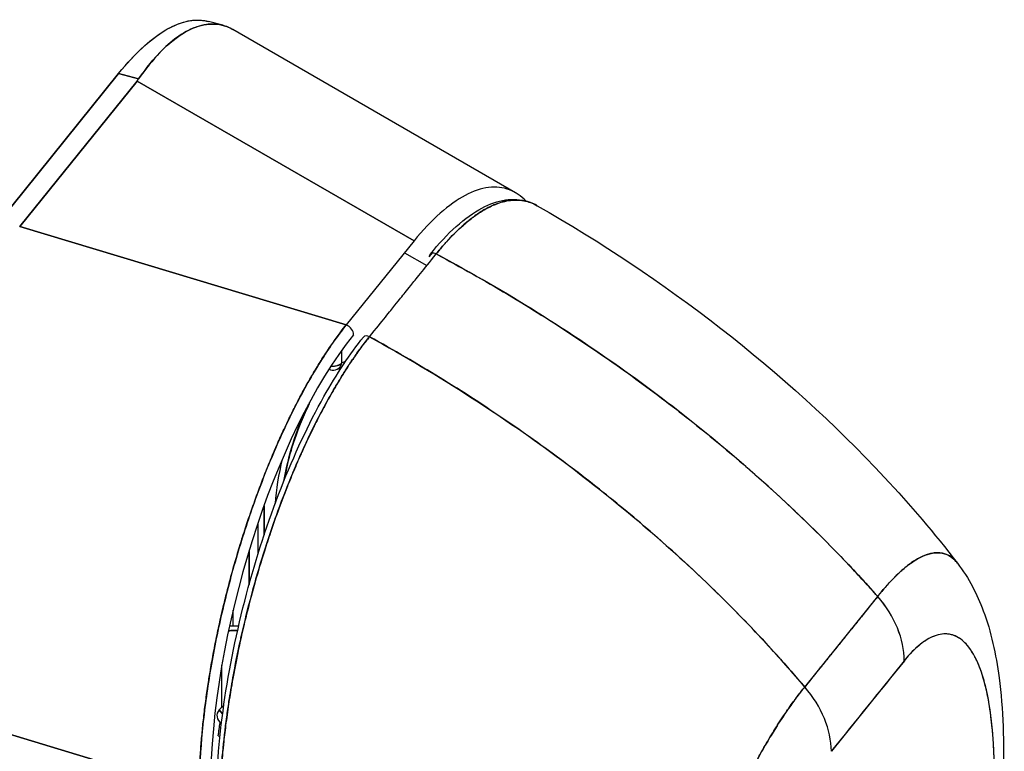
# Model space of a CAD drawing. Extents: x 807 to 1172, y 30 to 260.
# Tile 205 of 214: x 1134.19 to 1135.86, y 191.27 to 192.51. Entities that reach past the tile are written whole.
import ezdxf

# ---------------------------------------------------------------- set-up
doc = ezdxf.new("R2010")
doc.units = 0
doc.header["$LTSCALE"] = 4
doc.header["$MEASUREMENT"] = 0
doc.layers.get('0').update_dxf_attribs({"linetype": 'CONTINUOUS'})

msp = doc.modelspace()

# ---------------------------------------------------------------- linework, layer by layer
for p, q in [((1134.5377, 192.5037), (1134.5133, 192.5102)), ((1135.0343, 192.2196), (1134.5544, 192.4967)), ((1134.3607, 192.4219), (1134.1559, 192.1683)), ((1134.1559, 192.1683), (1134.3607, 192.4219)), ((1134.3607, 192.4219), (1134.3948, 192.4127)), ((1134.3948, 192.4127), (1134.3607, 192.4219)), ((1134.3922, 192.4092), (1134.193, 192.1626)), ((1134.193, 192.1626), (1134.3922, 192.4092)), ((1134.8619, 192.138), (1134.3922, 192.4092)), ((1134.3922, 192.4092), (1134.8619, 192.138)), ((1134.193, 192.1626), (1134.7469, 191.9956)), ((1134.7469, 191.9956), (1134.193, 192.1626)), ((1134.8619, 192.138), (1134.7469, 191.9956)), ((1134.8459, 192.1181), (1134.8838, 192.0963)), ((1134.5399, 192.058), (1134.5399, 192.058)), ((1134.555, 192.0534), (1134.555, 192.0534)), ((1134.5821, 192.0453), (1134.5821, 192.0453)), ((1134.5821, 192.0453), (1134.5821, 192.0453)), ((1134.5972, 192.0407), (1134.5972, 192.0407)), ((1134.6075, 192.0376), (1134.6075, 192.0376)), ((1134.6075, 192.0376), (1134.6075, 192.0376)), ((1134.6417, 192.0273), (1134.6417, 192.0273)), ((1134.7172, 192.0045), (1134.7172, 192.0045)), ((1134.7394, 191.9979), (1134.7394, 191.9979)), ((1134.7394, 191.9859), (1134.7394, 191.9859)), ((1134.7172, 191.955), (1134.7172, 191.955)), ((1134.7394, 191.9312), (1134.7394, 191.9525)), ((1134.6417, 191.8191), (1134.6417, 191.8192)), ((1134.6075, 191.6387), (1134.6075, 191.689)), ((1134.6075, 191.689), (1134.6075, 191.6387)), ((1134.5821, 191.6696), (1134.5821, 191.6696)), ((1134.5821, 191.6696), (1134.5821, 191.6696)), ((1134.5972, 191.6596), (1134.5972, 191.6068)), ((1134.5821, 191.6125), (1134.5821, 191.5551)), ((1134.5821, 191.5551), (1134.5821, 191.6125)), ((1134.555, 191.5817), (1134.555, 191.5817)), ((1135.5247, 191.3814), (1135.6485, 191.535)), ((1134.5399, 191.5238), (1134.5399, 191.5238)), ((1134.5821, 191.5218), (1134.5821, 191.5217)), ((1134.5821, 191.5217), (1134.5821, 191.5218)), ((1134.555, 191.4853), (1134.555, 191.5116)), ((1134.5361, 191.3473), (1134.5361, 191.4186)), ((1135.6937, 191.426), (1135.5699, 191.2724)), ((1133.9434, 191.3714), (1134.4973, 191.2044)), ((1134.4973, 191.2044), (1133.9434, 191.3714)), ((1134.5373, 191.336), (1134.5315, 191.3429)), ((1134.5315, 191.3429), (1134.5373, 191.336)), ((1134.5439, 191.3283), (1134.5439, 191.3283)), ((1134.5439, 191.3283), (1134.5439, 191.3283)), ((1134.5421, 191.3143), (1134.5421, 191.3143)), ((1134.5298, 191.2987), (1134.5328, 191.2979))]:
    msp.add_line(p, q)
for centre, start, end in [((1134.7243, 191.9353), 255.0223, 295.825), ((1134.668, 191.8656), 333.334, 353.7217)]:
    msp.add_arc(centre, 0.0167, start, end)
for centre, major_axis, ratio, start_param, end_param in [((1134.2932, 192.4358), (0.1091, 0), 0.57735, 5.847034, 5.908116), ((1134.2932, 192.4358), (0.1091, 0), 0.577353, 5.847051, 5.908123), ((1134.897, 192.1088), (-0.00778, 0.00627), 0.739246, 4.954934, 6.821159), ((1134.7443, 191.9829), (0.013, -0.0105), 0.739997, 0.538707, 1.93497), ((1134.7669, 191.5048), (0.1499, 0.5637), 0.355301, 0.672855, 2.213483), ((1134.7839, 191.9685), (-0.00778, 0.00627), 0.739277, 4.954965, 6.283185), ((1134.7243, 191.9353), (-0.0167, 0), 0.57735, 1.38468, 2.70526), ((1134.7243, 191.9353), (0.0073, -0.015), 0.899283, 0, 0.90912), ((1134.7243, 191.9353), (0.0073, -0.015), 0.899283, 0, 0.90912), ((1134.7112, 191.757), (0.0476, 0.1769), 0.345066, 0.198986, 0.290386), ((1134.7112, 191.757), (0.0476, 0.1769), 0.345066, 1.076623, 1.82663), ((1134.668, 191.8656), (0.0149, -0.0075), 0.479392, 0, 0.369496), ((1134.6961, 191.7611), (-0.0433, -0.1608), 0.345066, 4.762418, 5.244108), ((1134.6961, 191.7611), (-0.0433, -0.1608), 0.345066, 5.441253, 5.441267), ((1135.5427, 191.4667), (0.1297, -0.1045), 0.739261, 0.537731, 1.331458), ((1135.5427, 191.4666), (-0.1297, 0.1045), 0.739177, 3.679499, 4.473149), ((1134.5511, 191.4683), (-0.0044, 0.0161), 0.919964, 5.788834, 6.135446), ((1135.5673, 191.4415), (-0.0043, -0.0161), 0.345046, 5.931984, 5.93584), ((1135.7319, 39.5285), (-48.3781, -179.6954), 0.345066, 3.804633, 3.806208), ((1135.4189, 191.313), (0.1297, -0.1045), 0.739346, 0.538071, 1.331721), ((1135.4189, 191.3131), (-0.1297, 0.1045), 0.739261, 3.679323, 4.473051), ((1134.5692, 191.3327), (-0.0416, 0), 0.578294, 5.260869, 5.260907), ((1134.5692, 191.3327), (-0.0416, 0), 0.578292, 5.846472, 6.895313), ((1134.5692, 191.3327), (-0.0416, 0), 0.578292, 5.519686, 5.846472), ((1134.3608, 191.2037), (-0.1102, -0.4093), 0.345066, 2.01972, 2.027118), ((1134.3608, 191.2037), (-0.1102, -0.4093), 0.345066, 1.89663, 1.952551), ((1134.5692, 191.3327), (0.0416, 0), 0.578292, 4.003687, 4.004132)]:
    msp.add_ellipse(centre, major_axis=major_axis, ratio=ratio, start_param=start_param, end_param=end_param)
for points, knots in [([(1134.3607, 192.4219), (1134.3754, 192.44), (1134.3898, 192.4555), (1134.404, 192.4683), (1134.4183, 192.4811), (1134.4324, 192.4913), (1134.4459, 192.4987), (1134.4595, 192.506), (1134.4725, 192.5104), (1134.4849, 192.512), (1134.4948, 192.5132), (1134.5043, 192.5126), (1134.5133, 192.5102)], [0, 0, 0, 0, 0.1111111, 0.1111111, 0.1111111, 0.2222222, 0.2222222, 0.2222222, 0.3333333, 0.3333333, 0.3333333, 0.4223028, 0.4223028, 0.4223028, 0.4223028]), ([(1134.3607, 192.4219), (1134.3741, 192.4384), (1134.3874, 192.4529), (1134.4006, 192.4652), (1134.4125, 192.4762), (1134.4243, 192.4855), (1134.4358, 192.4927), (1134.4467, 192.4996), (1134.4573, 192.5047), (1134.4676, 192.508), (1134.4778, 192.5114), (1134.4877, 192.5129), (1134.4971, 192.5126), (1134.5027, 192.5124), (1134.5081, 192.5116), (1134.5133, 192.5102)], [0, 0, 0, 0, 0.1031793, 0.1031793, 0.1031793, 0.1964104, 0.1964104, 0.1964104, 0.2842721, 0.2842721, 0.2842721, 0.3717176, 0.3717176, 0.3717176, 0.4230128, 0.4230128, 0.4230128, 0.4230128]), ([(1134.3948, 192.4127), (1134.4076, 192.4314), (1134.4207, 192.4473), (1134.4337, 192.4605), (1134.4468, 192.4737), (1134.4599, 192.4841), (1134.4727, 192.4915), (1134.4855, 192.499), (1134.498, 192.5036), (1134.51, 192.5052), (1134.522, 192.5069), (1134.5334, 192.5057), (1134.5442, 192.5015), (1134.5477, 192.5002), (1134.5511, 192.4986), (1134.5544, 192.4967)], [0, 0, 0, 0, 0.1111111, 0.1111111, 0.1111111, 0.2222222, 0.2222222, 0.2222222, 0.3333333, 0.3333333, 0.3333333, 0.4444444, 0.4444444, 0.4444444, 0.4800832, 0.4800832, 0.4800832, 0.4800832]), ([(1134.5544, 192.4967), (1134.5526, 192.4977), (1134.5509, 192.4986), (1134.5491, 192.4995), (1134.5475, 192.5002), (1134.5459, 192.5009), (1134.5443, 192.5015), (1134.5371, 192.5043), (1134.5296, 192.5058), (1134.5218, 192.5059), (1134.518, 192.506), (1134.514, 192.5058), (1134.51, 192.5052), (1134.5045, 192.5045), (1134.4989, 192.5031), (1134.4933, 192.5011), (1134.4865, 192.4988), (1134.4797, 192.4956), (1134.4727, 192.4915), (1134.4695, 192.4897), (1134.4663, 192.4876), (1134.4631, 192.4854), (1134.4534, 192.4787), (1134.4435, 192.4704), (1134.4337, 192.4605), (1134.4326, 192.4594), (1134.4315, 192.4583), (1134.4304, 192.4571), (1134.4185, 192.4446), (1134.4065, 192.4297), (1134.3948, 192.4127)], [0.5200089, 0.5200089, 0.5200089, 0.5200089, 0.5389433, 0.5389433, 0.5389433, 0.5555556, 0.5555556, 0.5555556, 0.629644, 0.629644, 0.629644, 0.6666667, 0.6666667, 0.6666667, 0.7175691, 0.7175691, 0.7175691, 0.7777778, 0.7777778, 0.7777778, 0.8054377, 0.8054377, 0.8054377, 0.8888889, 0.8888889, 0.8888889, 0.8980912, 0.8980912, 0.8980912, 1, 1, 1, 1]), ([(1135.0522, 192.2057), (1135.0435, 192.2144), (1135.0341, 192.2207), (1135.0239, 192.2246), (1135.0128, 192.2288), (1135.001, 192.2302), (1134.9884, 192.2286), (1134.9759, 192.2271), (1134.9626, 192.2226), (1134.9489, 192.2153), (1134.9352, 192.208), (1134.9209, 192.1979), (1134.9063, 192.1849), (1134.8918, 192.172), (1134.8768, 192.1563), (1134.8619, 192.138)], [0.4530429, 0.4530429, 0.4530429, 0.4530429, 0.5555556, 0.5555556, 0.5555556, 0.6666667, 0.6666667, 0.6666667, 0.7777778, 0.7777778, 0.7777778, 0.8888889, 0.8888889, 0.8888889, 1, 1, 1, 1]), ([(1134.8892, 192.1151), (1134.9186, 192.1516), (1134.9485, 192.1786), (1135.0039, 192.208), (1135.0307, 192.2123), (1135.0602, 192.2033), (1135.0657, 192.2009), (1135.071, 192.1978)], [0, 0, 0, 0, 0.619574, 0.619574, 1.195427, 1.195427, 1.334966, 1.334966, 1.334966, 1.334966]), ([(1134.8996, 192.1159), (1134.9041, 192.1215), (1134.9091, 192.1275), (1134.9145, 192.1335), (1134.9166, 192.1359), (1134.9187, 192.1382), (1134.9208, 192.1406), (1134.9248, 192.1449), (1134.9289, 192.1491), (1134.9331, 192.1531), (1134.9368, 192.1568), (1134.9406, 192.1604), (1134.9446, 192.1639), (1134.9479, 192.1669), (1134.9513, 192.1697), (1134.9548, 192.1725), (1134.9599, 192.1767), (1134.9652, 192.1806), (1134.9706, 192.1843), (1134.9733, 192.186), (1134.976, 192.1878), (1134.9787, 192.1894), (1134.9852, 192.1933), (1134.9919, 192.1967), (1134.9987, 192.1995), (1135.0005, 192.2002), (1135.0022, 192.2009), (1135.004, 192.2015), (1135.012, 192.2044), (1135.0202, 192.2064), (1135.0286, 192.2071), (1135.0289, 192.2071), (1135.0292, 192.2071), (1135.0296, 192.2071), (1135.0378, 192.2077), (1135.0461, 192.2071), (1135.0544, 192.2048), (1135.0561, 192.2043), (1135.0578, 192.2038), (1135.0595, 192.2032), (1135.0633, 192.2018), (1135.0672, 192.2), (1135.071, 192.1978)], [0, 0, 0, 0, 0.065233, 0.065233, 0.065233, 0.0909091, 0.0909091, 0.0909091, 0.1386065, 0.1386065, 0.1386065, 0.1818182, 0.1818182, 0.1818182, 0.2182951, 0.2182951, 0.2182951, 0.2727273, 0.2727273, 0.2727273, 0.2994875, 0.2994875, 0.2994875, 0.3636364, 0.3636364, 0.3636364, 0.3799129, 0.3799129, 0.3799129, 0.4545455, 0.4545455, 0.4545455, 0.4574295, 0.4574295, 0.4574295, 0.5307535, 0.5307535, 0.5307535, 0.5454545, 0.5454545, 0.5454545, 0.5791932, 0.5791932, 0.5791932, 0.5791932]), ([(1135.071, 192.1978), (1135.0703, 192.1982), (1135.0696, 192.1986), (1135.0689, 192.199), (1135.0642, 192.2015), (1135.0593, 192.2034), (1135.0542, 192.2048), (1135.0497, 192.2061), (1135.045, 192.2068), (1135.0403, 192.2072), (1135.0399, 192.2072), (1135.0395, 192.2072), (1135.0391, 192.2072), (1135.0352, 192.2074), (1135.0312, 192.2073), (1135.0271, 192.2069), (1135.023, 192.2065), (1135.0189, 192.2058), (1135.0148, 192.2048), (1135.011, 192.2039), (1135.0072, 192.2027), (1135.0033, 192.2013), (1135.0008, 192.2004), (1134.9982, 192.1994), (1134.9957, 192.1982), (1134.9947, 192.1978), (1134.9937, 192.1974), (1134.9927, 192.1969), (1134.9895, 192.1954), (1134.9862, 192.1937), (1134.9829, 192.1918), (1134.9799, 192.1901), (1134.9768, 192.1883), (1134.9738, 192.1863), (1134.9709, 192.1845), (1134.9681, 192.1826), (1134.9653, 192.1805), (1134.9626, 192.1786), (1134.96, 192.1767), (1134.9573, 192.1746), (1134.9549, 192.1726), (1134.9524, 192.1706), (1134.9499, 192.1686), (1134.9495, 192.1682), (1134.949, 192.1678), (1134.9486, 192.1674), (1134.9468, 192.1658), (1134.945, 192.1643), (1134.9432, 192.1626), (1134.9411, 192.1608), (1134.9391, 192.1589), (1134.9371, 192.157), (1134.9353, 192.1553), (1134.9335, 192.1536), (1134.9317, 192.1518), (1134.9301, 192.1502), (1134.9286, 192.1486), (1134.927, 192.147), (1134.9256, 192.1456), (1134.9242, 192.1441), (1134.9228, 192.1426), (1134.9215, 192.1413), (1134.9203, 192.14), (1134.919, 192.1386), (1134.9179, 192.1374), (1134.9168, 192.1361), (1134.9156, 192.1348), (1134.9146, 192.1336), (1134.9135, 192.1324), (1134.9124, 192.1312), (1134.9114, 192.1301), (1134.9104, 192.1289), (1134.9094, 192.1277), (1134.9085, 192.1266), (1134.9075, 192.1255), (1134.9066, 192.1244), (1134.9057, 192.1234), (1134.9048, 192.1223), (1134.904, 192.1213), (1134.9032, 192.1203), (1134.9024, 192.1194), (1134.9016, 192.1184), (1134.901, 192.1176), (1134.9003, 192.1168), (1134.8996, 192.1159)], [0.5215819, 0.5215819, 0.5215819, 0.5215819, 0.5290142, 0.5290142, 0.5290142, 0.5777149, 0.5777149, 0.5777149, 0.6214143, 0.6214143, 0.6214143, 0.625, 0.625, 0.625, 0.6609304, 0.6609304, 0.6609304, 0.6965786, 0.6965786, 0.6965786, 0.7287714, 0.7287714, 0.7287714, 0.75, 0.75, 0.75, 0.7579765, 0.7579765, 0.7579765, 0.7846258, 0.7846258, 0.7846258, 0.8090398, 0.8090398, 0.8090398, 0.83151, 0.83151, 0.83151, 0.8523075, 0.8523075, 0.8523075, 0.8714335, 0.8714335, 0.8714335, 0.875, 0.875, 0.875, 0.8889624, 0.8889624, 0.8889624, 0.9046411, 0.9046411, 0.9046411, 0.9183683, 0.9183683, 0.9183683, 0.930426, 0.930426, 0.930426, 0.9410917, 0.9410917, 0.9410917, 0.9506376, 0.9506376, 0.9506376, 0.9593353, 0.9593353, 0.9593353, 0.9674542, 0.9674542, 0.9674542, 0.9751358, 0.9751358, 0.9751358, 0.9823226, 0.9823226, 0.9823226, 0.9889322, 0.9889322, 0.9889322, 0.9948772, 0.9948772, 0.9948772, 1, 1, 1, 1]), ([(1135.071, 192.1978), (1135.2857, 192.0753), (1135.4901, 191.919), (1135.7036, 191.6903), (1135.7451, 191.6417), (1135.7839, 191.5914)], [0, 0, 0, 0, 2.246573, 2.246573, 2.822719, 2.822719, 2.822719, 2.822719]), ([(1134.7865, 191.9756), (1134.7977, 191.9895), (1134.8064, 192.0003), (1134.8133, 192.0088), (1134.8202, 192.0174), (1134.8253, 192.0238), (1134.8294, 192.0288), (1134.8335, 192.0339), (1134.8365, 192.0377), (1134.8392, 192.041), (1134.8419, 192.0444), (1134.8442, 192.0473), (1134.8469, 192.0506), (1134.8496, 192.0539), (1134.8526, 192.0577), (1134.8567, 192.0627), (1134.8608, 192.0678), (1134.8659, 192.0742), (1134.8729, 192.0827), (1134.8798, 192.0913), (1134.8884, 192.102), (1134.8996, 192.1159)], [0, 0, 0, 0, 0.142857, 0.142857, 0.142857, 0.285714, 0.285714, 0.285714, 0.428571, 0.428571, 0.428571, 0.571429, 0.571429, 0.571429, 0.714286, 0.714286, 0.714286, 0.857143, 0.857143, 0.857143, 1, 1, 1, 1]), ([(1134.8879, 192.1113), (1134.8886, 192.1121), (1134.8892, 192.1129), (1134.8899, 192.1137), (1134.8907, 192.1147), (1134.8914, 192.1156), (1134.8922, 192.1165), (1134.8924, 192.1168), (1134.8926, 192.117), (1134.8928, 192.1172)], [0, 0, 0, 0, 0.00507556, 0.00507556, 0.00507556, 0.01096611, 0.01096611, 0.01096611, 0.01236009, 0.01236009, 0.01236009, 0.01236009]), ([(1134.8996, 192.1159), (1134.9412, 192.0937), (1134.9814, 192.0708), (1135.0204, 192.0476), (1135.0593, 192.0243), (1135.097, 192.0006), (1135.1333, 191.9766), (1135.1696, 191.9526), (1135.2046, 191.9283), (1135.2383, 191.9038), (1135.272, 191.8793), (1135.3043, 191.8546), (1135.3354, 191.8298), (1135.3665, 191.8051), (1135.3963, 191.7802), (1135.4249, 191.7554), (1135.4534, 191.7306), (1135.4807, 191.7058), (1135.5067, 191.6811), (1135.5328, 191.6564), (1135.5576, 191.6318), (1135.5813, 191.6074), (1135.6049, 191.583), (1135.6272, 191.5589), (1135.6485, 191.535)], [0, 0, 0, 0, 0.125051, 0.125051, 0.125051, 0.250106, 0.250106, 0.250106, 0.375161, 0.375161, 0.375161, 0.500216, 0.500216, 0.500216, 0.625271, 0.625271, 0.625271, 0.750326, 0.750326, 0.750326, 0.87538, 0.87538, 0.87538, 1, 1, 1, 1]), ([(1135.6485, 191.535), (1135.633, 191.5525), (1135.6168, 191.5701), (1135.6001, 191.5878), (1135.5666, 191.6231), (1135.5307, 191.6589), (1135.4921, 191.6948), (1135.4536, 191.7308), (1135.4124, 191.7669), (1135.3686, 191.803), (1135.3247, 191.839), (1135.2782, 191.875), (1135.2289, 191.9106), (1135.1796, 191.9461), (1135.1275, 191.9813), (1135.0726, 192.0156), (1135.0177, 192.05), (1134.96, 192.0836), (1134.8996, 192.1159)], [0, 0, 0, 0, 0.09109, 0.09109, 0.09109, 0.272872, 0.272872, 0.272872, 0.454654, 0.454654, 0.454654, 0.636436, 0.636436, 0.636436, 0.818218, 0.818218, 0.818218, 1, 1, 1, 1]), ([(1134.4973, 191.2044), (1134.4974, 191.211), (1134.4975, 191.2177), (1134.4977, 191.2244), (1134.4979, 191.233), (1134.4982, 191.2418), (1134.4986, 191.2507), (1134.4991, 191.2595), (1134.4996, 191.2685), (1134.5003, 191.2776), (1134.5009, 191.2866), (1134.5017, 191.2958), (1134.5026, 191.305), (1134.5034, 191.3142), (1134.5044, 191.3235), (1134.5055, 191.3329), (1134.5066, 191.3423), (1134.5078, 191.3517), (1134.5091, 191.3613), (1134.5103, 191.3708), (1134.5117, 191.3803), (1134.5132, 191.3899), (1134.5144, 191.3973), (1134.5156, 191.4048), (1134.5169, 191.4123), (1134.5172, 191.4145), (1134.5176, 191.4167), (1134.518, 191.4189), (1134.5197, 191.4285), (1134.5215, 191.4382), (1134.5234, 191.448), (1134.5253, 191.4577), (1134.5272, 191.4675), (1134.5293, 191.4772), (1134.5314, 191.487), (1134.5336, 191.4968), (1134.5358, 191.5065), (1134.5381, 191.5163), (1134.5404, 191.5261), (1134.5429, 191.5358), (1134.5453, 191.5456), (1134.5478, 191.5553), (1134.5504, 191.565), (1134.553, 191.5747), (1134.5557, 191.5844), (1134.5585, 191.5941), (1134.5613, 191.6037), (1134.5641, 191.6133), (1134.5671, 191.6229), (1134.5684, 191.6272), (1134.5697, 191.6315), (1134.5711, 191.6358), (1134.5727, 191.6411), (1134.5744, 191.6462), (1134.5761, 191.6514), (1134.5792, 191.6609), (1134.5823, 191.6703), (1134.5856, 191.6796), (1134.5888, 191.6889), (1134.5921, 191.6982), (1134.5955, 191.7073), (1134.5988, 191.7165), (1134.6023, 191.7256), (1134.6057, 191.7346), (1134.6092, 191.7436), (1134.6128, 191.7525), (1134.6164, 191.7613), (1134.62, 191.7701), (1134.6237, 191.7788), (1134.6274, 191.7874), (1134.6312, 191.796), (1134.635, 191.8044), (1134.6388, 191.8128), (1134.6426, 191.8211), (1134.6465, 191.8294), (1134.6504, 191.8374), (1134.651, 191.8385), (1134.6515, 191.8396), (1134.652, 191.8407), (1134.6554, 191.8477), (1134.6589, 191.8545), (1134.6624, 191.8613), (1134.6664, 191.8691), (1134.6704, 191.8768), (1134.6745, 191.8843), (1134.6786, 191.8918), (1134.6828, 191.8992), (1134.6869, 191.9063), (1134.6911, 191.9135), (1134.6953, 191.9206), (1134.6995, 191.9274), (1134.7037, 191.9343), (1134.7079, 191.9409), (1134.7122, 191.9474), (1134.7165, 191.9539), (1134.7208, 191.9602), (1134.7251, 191.9664), (1134.7294, 191.9725), (1134.7337, 191.9784), (1134.738, 191.9841), (1134.741, 191.988), (1134.7439, 191.9919), (1134.7469, 191.9956)], [0, 0, 0, 0, 0.026039, 0.026039, 0.026039, 0.059399, 0.059399, 0.059399, 0.09265, 0.09265, 0.09265, 0.125794, 0.125794, 0.125794, 0.158839, 0.158839, 0.158839, 0.19179, 0.19179, 0.19179, 0.224653, 0.224653, 0.224653, 0.25, 0.25, 0.25, 0.257436, 0.257436, 0.257436, 0.29014, 0.29014, 0.29014, 0.322774, 0.322774, 0.322774, 0.355349, 0.355349, 0.355349, 0.387877, 0.387877, 0.387877, 0.420367, 0.420367, 0.420367, 0.452835, 0.452835, 0.452835, 0.485288, 0.485288, 0.485288, 0.5, 0.5, 0.5, 0.51774, 0.51774, 0.51774, 0.550195, 0.550195, 0.550195, 0.582663, 0.582663, 0.582663, 0.615155, 0.615155, 0.615155, 0.647686, 0.647686, 0.647686, 0.680267, 0.680267, 0.680267, 0.712906, 0.712906, 0.712906, 0.745618, 0.745618, 0.745618, 0.75, 0.75, 0.75, 0.778409, 0.778409, 0.778409, 0.811278, 0.811278, 0.811278, 0.844237, 0.844237, 0.844237, 0.877291, 0.877291, 0.877291, 0.910446, 0.910446, 0.910446, 0.943705, 0.943705, 0.943705, 0.977077, 0.977077, 0.977077, 1, 1, 1, 1]), ([(1134.7469, 191.9956), (1134.7322, 191.9772), (1134.7176, 191.9564), (1134.7033, 191.9335), (1134.689, 191.9107), (1134.6749, 191.8858), (1134.6613, 191.8593), (1134.6478, 191.8328), (1134.6347, 191.8046), (1134.6222, 191.7752), (1134.6098, 191.7458), (1134.598, 191.7151), (1134.587, 191.6836), (1134.576, 191.6522), (1134.5658, 191.6198), (1134.5565, 191.5871), (1134.5473, 191.5544), (1134.539, 191.5213), (1134.5317, 191.4883), (1134.5244, 191.4552), (1134.5182, 191.4222), (1134.5132, 191.3897), (1134.5082, 191.3572), (1134.5043, 191.3252), (1134.5016, 191.2941), (1134.4989, 191.2631), (1134.4975, 191.2331), (1134.4973, 191.2044)], [0, 0, 0, 0, 0.111111, 0.111111, 0.111111, 0.222222, 0.222222, 0.222222, 0.333333, 0.333333, 0.333333, 0.444444, 0.444444, 0.444444, 0.555556, 0.555556, 0.555556, 0.666667, 0.666667, 0.666667, 0.777778, 0.777778, 0.777778, 0.888889, 0.888889, 0.888889, 1, 1, 1, 1]), ([(1134.5262, 191.1776), (1134.5262, 191.231), (1134.5307, 191.2907), (1134.5482, 191.4127), (1134.5613, 191.4766), (1134.594, 191.6004), (1134.6141, 191.6619), (1134.6584, 191.775), (1134.6833, 191.8281), (1134.7307, 191.9125), (1134.7534, 191.9467), (1134.7761, 191.9748)], [0, 0, 0, 0, 0.587586, 0.587586, 1.167826, 1.167826, 1.740901, 1.740901, 2.309615, 2.309615, 2.787288, 2.787288, 2.787288, 2.787288]), ([(1134.7865, 191.9756), (1134.7858, 191.9748), (1134.7851, 191.9739), (1134.7845, 191.9731), (1134.7837, 191.9721), (1134.7829, 191.9711), (1134.7821, 191.9701), (1134.7812, 191.969), (1134.7804, 191.9679), (1134.7795, 191.9668), (1134.7786, 191.9655), (1134.7776, 191.9643), (1134.7767, 191.963), (1134.7756, 191.9617), (1134.7746, 191.9604), (1134.7736, 191.959), (1134.7726, 191.9576), (1134.7715, 191.9561), (1134.7704, 191.9547), (1134.7693, 191.9531), (1134.7681, 191.9516), (1134.767, 191.95), (1134.7657, 191.9482), (1134.7645, 191.9465), (1134.7632, 191.9447), (1134.7618, 191.9427), (1134.7604, 191.9407), (1134.7591, 191.9387), (1134.7575, 191.9364), (1134.7559, 191.9341), (1134.7543, 191.9317), (1134.7525, 191.929), (1134.7507, 191.9263), (1134.7489, 191.9236), (1134.7469, 191.9205), (1134.7449, 191.9173), (1134.7428, 191.9141), (1134.741, 191.9112), (1134.7393, 191.9084), (1134.7375, 191.9055), (1134.737, 191.9047), (1134.7365, 191.9039), (1134.736, 191.9031), (1134.7335, 191.8991), (1134.7311, 191.895), (1134.7286, 191.8908), (1134.7259, 191.8863), (1134.7233, 191.8817), (1134.7206, 191.877), (1134.7178, 191.872), (1134.7149, 191.8669), (1134.7121, 191.8617), (1134.7091, 191.8561), (1134.706, 191.8503), (1134.703, 191.8445), (1134.6997, 191.8382), (1134.6964, 191.8318), (1134.6932, 191.8252), (1134.6922, 191.8233), (1134.6912, 191.8213), (1134.6902, 191.8193), (1134.6877, 191.8141), (1134.6851, 191.8088), (1134.6826, 191.8035), (1134.6788, 191.7954), (1134.675, 191.7872), (1134.6712, 191.7789), (1134.6671, 191.7697), (1134.6631, 191.7604), (1134.6591, 191.7509), (1134.6548, 191.7408), (1134.6506, 191.7306), (1134.6465, 191.7202), (1134.6464, 191.7199), (1134.6463, 191.7196), (1134.6461, 191.7193), (1134.6415, 191.7076), (1134.637, 191.6957), (1134.6326, 191.6837), (1134.6277, 191.6705), (1134.623, 191.6571), (1134.6184, 191.6436), (1134.6149, 191.6332), (1134.6114, 191.6226), (1134.6081, 191.612), (1134.6066, 191.6075), (1134.6052, 191.6029), (1134.6038, 191.5984), (1134.5986, 191.5814), (1134.5936, 191.5643), (1134.5889, 191.5472), (1134.5845, 191.5311), (1134.5803, 191.5149), (1134.5764, 191.4988), (1134.5758, 191.4964), (1134.5752, 191.494), (1134.5746, 191.4916), (1134.5705, 191.4742), (1134.5666, 191.4568), (1134.563, 191.4394), (1134.5597, 191.4239), (1134.5568, 191.4084), (1134.554, 191.3931), (1134.5536, 191.3903), (1134.5531, 191.3876), (1134.5526, 191.3848), (1134.5507, 191.3739), (1134.549, 191.3631), (1134.5473, 191.3523), (1134.5455, 191.3403), (1134.5439, 191.3283), (1134.5424, 191.3164), (1134.541, 191.3057), (1134.5398, 191.2952), (1134.5387, 191.2847), (1134.5384, 191.2813), (1134.538, 191.2779), (1134.5377, 191.2745), (1134.5371, 191.2685), (1134.5366, 191.2625), (1134.5361, 191.2566), (1134.5355, 191.2482), (1134.5349, 191.2398), (1134.5344, 191.2316), (1134.5339, 191.2241), (1134.5335, 191.2167), (1134.5332, 191.2094), (1134.533, 191.2027), (1134.5327, 191.1962), (1134.5326, 191.1897), (1134.5325, 191.1838), (1134.5324, 191.178), (1134.5324, 191.1723)], [0, 0, 0, 0, 0.005154, 0.005154, 0.005154, 0.011125, 0.011125, 0.011125, 0.01776, 0.01776, 0.01776, 0.024968, 0.024968, 0.024968, 0.032665, 0.032665, 0.032665, 0.040791, 0.040791, 0.040791, 0.049493, 0.049493, 0.049493, 0.059043, 0.059043, 0.059043, 0.069717, 0.069717, 0.069717, 0.08179, 0.08179, 0.08179, 0.095542, 0.095542, 0.095542, 0.111257, 0.111257, 0.111257, 0.125, 0.125, 0.125, 0.128815, 0.128815, 0.128815, 0.14795, 0.14795, 0.14795, 0.168736, 0.168736, 0.168736, 0.191175, 0.191175, 0.191175, 0.215514, 0.215514, 0.215514, 0.242018, 0.242018, 0.242018, 0.25, 0.25, 0.25, 0.270974, 0.270974, 0.270974, 0.302738, 0.302738, 0.302738, 0.337689, 0.337689, 0.337689, 0.375, 0.375, 0.375, 0.376125, 0.376125, 0.376125, 0.418166, 0.418166, 0.418166, 0.464234, 0.464234, 0.464234, 0.5, 0.5, 0.5, 0.515243, 0.515243, 0.515243, 0.571952, 0.571952, 0.571952, 0.625, 0.625, 0.625, 0.632854, 0.632854, 0.632854, 0.689973, 0.689973, 0.689973, 0.740919, 0.740919, 0.740919, 0.75, 0.75, 0.75, 0.78617, 0.78617, 0.78617, 0.826664, 0.826664, 0.826664, 0.863094, 0.863094, 0.863094, 0.875, 0.875, 0.875, 0.89603, 0.89603, 0.89603, 0.925948, 0.925948, 0.925948, 0.953112, 0.953112, 0.953112, 0.977764, 0.977764, 0.977764, 1, 1, 1, 1]), ([(1134.5324, 191.1723), (1134.5324, 191.1861), (1134.5328, 191.2012), (1134.5336, 191.2174), (1134.5342, 191.2297), (1134.535, 191.2426), (1134.5361, 191.256), (1134.5365, 191.2608), (1134.5369, 191.2656), (1134.5374, 191.2705), (1134.5392, 191.2898), (1134.5415, 191.3101), (1134.5443, 191.3308), (1134.5454, 191.3394), (1134.5467, 191.348), (1134.548, 191.3567), (1134.5501, 191.37), (1134.5523, 191.3834), (1134.5547, 191.3969), (1134.5586, 191.4186), (1134.563, 191.4404), (1134.5679, 191.4623), (1134.5682, 191.4639), (1134.5686, 191.4654), (1134.5689, 191.4669), (1134.5743, 191.491), (1134.5803, 191.5152), (1134.5867, 191.5389), (1134.5893, 191.5488), (1134.5921, 191.5587), (1134.5949, 191.5685), (1134.599, 191.5828), (1134.6033, 191.5968), (1134.6076, 191.6105), (1134.6136, 191.6296), (1134.6198, 191.6479), (1134.6259, 191.6652), (1134.6276, 191.67), (1134.6293, 191.6748), (1134.631, 191.6795), (1134.6395, 191.7027), (1134.6479, 191.724), (1134.6561, 191.7439), (1134.6564, 191.7446), (1134.6568, 191.7454), (1134.6571, 191.7461), (1134.6655, 191.7662), (1134.6738, 191.7848), (1134.6819, 191.802), (1134.6836, 191.8057), (1134.6854, 191.8093), (1134.6871, 191.8129), (1134.694, 191.8272), (1134.7007, 191.8404), (1134.7073, 191.8527), (1134.71, 191.8578), (1134.7127, 191.8628), (1134.7154, 191.8676), (1134.7208, 191.8774), (1134.7261, 191.8866), (1134.7313, 191.8953), (1134.7347, 191.9011), (1134.7381, 191.9066), (1134.7415, 191.9119), (1134.7454, 191.9182), (1134.7492, 191.9241), (1134.753, 191.9298), (1134.7572, 191.936), (1134.7612, 191.9419), (1134.7652, 191.9475), (1134.7674, 191.9505), (1134.7695, 191.9535), (1134.7716, 191.9563), (1134.777, 191.9636), (1134.7821, 191.9701), (1134.7865, 191.9756)], [0, 0, 0, 0, 0.051762, 0.051762, 0.051762, 0.090909, 0.090909, 0.090909, 0.104756, 0.104756, 0.104756, 0.15926, 0.15926, 0.15926, 0.181818, 0.181818, 0.181818, 0.216639, 0.216639, 0.216639, 0.272727, 0.272727, 0.272727, 0.27663, 0.27663, 0.27663, 0.337872, 0.337872, 0.337872, 0.363636, 0.363636, 0.363636, 0.401523, 0.401523, 0.401523, 0.454545, 0.454545, 0.454545, 0.469339, 0.469339, 0.469339, 0.542657, 0.542657, 0.542657, 0.545455, 0.545455, 0.545455, 0.62016, 0.62016, 0.62016, 0.636364, 0.636364, 0.636364, 0.700569, 0.700569, 0.700569, 0.727273, 0.727273, 0.727273, 0.781747, 0.781747, 0.781747, 0.818182, 0.818182, 0.818182, 0.861421, 0.861421, 0.861421, 0.909091, 0.909091, 0.909091, 0.93478, 0.93478, 0.93478, 1, 1, 1, 1]), ([(1134.7865, 191.9756), (1134.8464, 191.9426), (1134.9036, 191.9084), (1134.9579, 191.8733), (1135.0122, 191.8383), (1135.0637, 191.8024), (1135.1124, 191.7661), (1135.1611, 191.7297), (1135.207, 191.693), (1135.2502, 191.6561), (1135.2934, 191.6192), (1135.3338, 191.5822), (1135.3717, 191.5454), (1135.4095, 191.5086), (1135.4447, 191.4719), (1135.4774, 191.4356), (1135.4938, 191.4174), (1135.5096, 191.3994), (1135.5247, 191.3814)], [0, 0, 0, 0, 0.181782, 0.181782, 0.181782, 0.363564, 0.363564, 0.363564, 0.545346, 0.545346, 0.545346, 0.727128, 0.727128, 0.727128, 0.90891, 0.90891, 0.90891, 1, 1, 1, 1]), ([(1135.5247, 191.3814), (1135.504, 191.406), (1135.4821, 191.4308), (1135.4591, 191.4557), (1135.4359, 191.4808), (1135.4116, 191.506), (1135.386, 191.5313), (1135.3605, 191.5566), (1135.3337, 191.582), (1135.3056, 191.6074), (1135.2775, 191.6328), (1135.2482, 191.6582), (1135.2175, 191.6835), (1135.1869, 191.7089), (1135.1549, 191.7341), (1135.1217, 191.7591), (1135.0884, 191.7841), (1135.0538, 191.809), (1135.0179, 191.8335), (1134.982, 191.858), (1134.9448, 191.8822), (1134.9062, 191.9059), (1134.8676, 191.9296), (1134.8277, 191.9529), (1134.7865, 191.9756)], [0, 0, 0, 0, 0.12462, 0.12462, 0.12462, 0.249674, 0.249674, 0.249674, 0.374729, 0.374729, 0.374729, 0.499784, 0.499784, 0.499784, 0.624839, 0.624839, 0.624839, 0.749894, 0.749894, 0.749894, 0.874949, 0.874949, 0.874949, 1, 1, 1, 1]), ([(1134.72, 191.9192), (1134.7198, 191.9193), (1134.7196, 191.9194), (1134.7194, 191.9195), (1134.7189, 191.9198), (1134.7185, 191.9203), (1134.7181, 191.9211)], [0.2443903, 0.2443903, 0.2443903, 0.2443903, 0.3333333, 0.3333333, 0.3333333, 0.5818757, 0.5818757, 0.5818757, 0.5818757]), ([(1134.7212, 191.9259), (1134.722, 191.9258), (1134.7228, 191.9257), (1134.7235, 191.9257), (1134.7257, 191.9256), (1134.7279, 191.9258), (1134.73, 191.9263), (1134.732, 191.9267), (1134.7339, 191.9274), (1134.7355, 191.9282), (1134.7371, 191.929), (1134.7385, 191.93), (1134.7394, 191.9312)], [0.1604395, 0.1604395, 0.1604395, 0.1604395, 0.25, 0.25, 0.25, 0.5, 0.5, 0.5, 0.75, 0.75, 0.75, 1, 1, 1, 1]), ([(1134.7315, 191.9203), (1134.7324, 191.9207), (1134.7332, 191.9211), (1134.7347, 191.9216), (1134.7353, 191.9218), (1134.7365, 191.922), (1134.737, 191.9221), (1134.7377, 191.9221), (1134.7379, 191.9221), (1134.7381, 191.9221)], [5.0845575, 5.0845575, 5.0845575, 5.0845575, 5.1426347, 5.1426347, 5.2007118, 5.2007118, 5.258789, 5.258789, 5.2950944, 5.2950944, 5.2950944, 5.2950944]), ([(1134.6421, 191.7331), (1134.6447, 191.7475), (1134.6481, 191.7622), (1134.657, 191.7945), (1134.6629, 191.8119), (1134.6736, 191.8387), (1134.6782, 191.8488), (1134.6828, 191.8581)], [3.5701957, 3.5701957, 3.5701957, 3.5701957, 3.8249709, 3.8249709, 4.136071, 4.136071, 4.3402204, 4.3402204, 4.3402204, 4.3402204]), ([(1134.6828, 191.8581), (1134.6829, 191.8581), (1134.6829, 191.8582), (1134.6829, 191.8582), (1134.6833, 191.8591), (1134.6834, 191.8602), (1134.6831, 191.8612)], [0.7426502, 0.7426502, 0.7426502, 0.7426502, 0.75, 0.75, 0.75, 0.977726, 0.977726, 0.977726, 0.977726]), ([(1135.7839, 191.5914), (1135.7831, 191.5925), (1135.7822, 191.5936), (1135.7813, 191.5945), (1135.7795, 191.5967), (1135.7775, 191.5985), (1135.7755, 191.6002), (1135.7722, 191.6028), (1135.7687, 191.6049), (1135.7651, 191.6063), (1135.7629, 191.6072), (1135.7608, 191.6078), (1135.7585, 191.6083), (1135.7525, 191.6096), (1135.7461, 191.6094), (1135.7395, 191.608), (1135.7385, 191.6078), (1135.7375, 191.6076), (1135.7364, 191.6073), (1135.7308, 191.6058), (1135.7251, 191.6035), (1135.7194, 191.6005), (1135.7149, 191.5982), (1135.7105, 191.5954), (1135.7061, 191.5924), (1135.7038, 191.5908), (1135.7015, 191.5891), (1135.6993, 191.5874), (1135.6929, 191.5824), (1135.6865, 191.5768), (1135.6802, 191.5706), (1135.6789, 191.5694), (1135.6776, 191.5681), (1135.6763, 191.5668), (1135.6718, 191.5622), (1135.6673, 191.5574), (1135.6629, 191.5525), (1135.6578, 191.5466), (1135.6528, 191.5407), (1135.6485, 191.535)], [0.4670073, 0.4670073, 0.4670073, 0.4670073, 0.4804974, 0.4804974, 0.4804974, 0.5092271, 0.5092271, 0.5092271, 0.5555556, 0.5555556, 0.5555556, 0.5823886, 0.5823886, 0.5823886, 0.6553745, 0.6553745, 0.6553745, 0.6666667, 0.6666667, 0.6666667, 0.7290537, 0.7290537, 0.7290537, 0.7777778, 0.7777778, 0.7777778, 0.8029174, 0.8029174, 0.8029174, 0.8744925, 0.8744925, 0.8744925, 0.8888889, 0.8888889, 0.8888889, 0.9398728, 0.9398728, 0.9398728, 1, 1, 1, 1]), ([(1135.6485, 191.535), (1135.6527, 191.5403), (1135.6569, 191.5454), (1135.6611, 191.5502), (1135.6656, 191.5555), (1135.6702, 191.5605), (1135.6747, 191.5651), (1135.6776, 191.5681), (1135.6805, 191.571), (1135.6834, 191.5737), (1135.6853, 191.5756), (1135.6873, 191.5773), (1135.6892, 191.5791), (1135.6945, 191.5837), (1135.6996, 191.5878), (1135.7047, 191.5914), (1135.7086, 191.5942), (1135.7124, 191.5966), (1135.7161, 191.5988), (1135.7177, 191.5996), (1135.7192, 191.6005), (1135.7208, 191.6012), (1135.7264, 191.6041), (1135.7319, 191.6062), (1135.7372, 191.6075), (1135.7402, 191.6083), (1135.743, 191.6087), (1135.7459, 191.609), (1135.7485, 191.6092), (1135.7512, 191.6092), (1135.7538, 191.609), (1135.7594, 191.6085), (1135.7647, 191.6069), (1135.7696, 191.6041), (1135.7702, 191.6038), (1135.7708, 191.6035), (1135.7714, 191.6031), (1135.7759, 191.6002), (1135.7801, 191.5964), (1135.7839, 191.5914)], [0, 0, 0, 0, 0.0395519, 0.0395519, 0.0395519, 0.0829776, 0.0829776, 0.0829776, 0.1111111, 0.1111111, 0.1111111, 0.130351, 0.130351, 0.130351, 0.1822686, 0.1822686, 0.1822686, 0.2222222, 0.2222222, 0.2222222, 0.2386312, 0.2386312, 0.2386312, 0.2996771, 0.2996771, 0.2996771, 0.3333333, 0.3333333, 0.3333333, 0.3655628, 0.3655628, 0.3655628, 0.4361491, 0.4361491, 0.4361491, 0.4444444, 0.4444444, 0.4444444, 0.5104634, 0.5104634, 0.5104634, 0.5104634]), ([(1135.7839, 191.5914), (1135.8034, 191.5662), (1135.8173, 191.5387), (1135.8411, 191.4747), (1135.8491, 191.437), (1135.8614, 191.3441), (1135.8633, 191.2869), (1135.8615, 191.2267)], [0, 0, 0, 0, 0.359307, 0.359307, 0.823087, 0.823087, 1.443871, 1.443871, 1.443871, 1.443871]), ([(1135.6485, 191.535), (1135.641, 191.5257), (1135.6329, 191.5157), (1135.6257, 191.5067), (1135.624, 191.5046), (1135.6224, 191.5026), (1135.6208, 191.5007), (1135.6155, 191.4941), (1135.6105, 191.4879), (1135.6056, 191.4818), (1135.6048, 191.4808), (1135.604, 191.4798), (1135.6031, 191.4788), (1135.5992, 191.4739), (1135.5952, 191.469), (1135.5914, 191.4643), (1135.5898, 191.4623), (1135.5883, 191.4604), (1135.5866, 191.4583), (1135.585, 191.4563), (1135.5834, 191.4543), (1135.5818, 191.4523), (1135.578, 191.4476), (1135.574, 191.4427), (1135.5701, 191.4378), (1135.5693, 191.4368), (1135.5684, 191.4357), (1135.5676, 191.4347), (1135.5627, 191.4286), (1135.5577, 191.4224), (1135.5524, 191.4158), (1135.5508, 191.4139), (1135.5492, 191.4119), (1135.5475, 191.4098), (1135.5403, 191.4008), (1135.5322, 191.3908), (1135.5247, 191.3814)], [0, 0, 0, 0, 0.166667, 0.166667, 0.166667, 0.20499, 0.20499, 0.20499, 0.333333, 0.333333, 0.333333, 0.354537, 0.354537, 0.354537, 0.456696, 0.456696, 0.456696, 0.5, 0.5, 0.5, 0.543586, 0.543586, 0.543586, 0.645594, 0.645594, 0.645594, 0.666667, 0.666667, 0.666667, 0.795017, 0.795017, 0.795017, 0.833333, 0.833333, 0.833333, 1, 1, 1, 1]), ([(1134.549, 191.4849), (1134.5504, 191.4851), (1134.5519, 191.4852), (1134.5564, 191.4854), (1134.5596, 191.4852), (1134.5635, 191.4847), (1134.5639, 191.4846), (1134.5643, 191.4846)], [0.00837005, 0.00837005, 0.00837005, 0.00837005, 0.02476684, 0.02476684, 0.05932442, 0.05932442, 0.06313371, 0.06313371, 0.06313371, 0.06313371]), ([(1134.5643, 191.4843), (1134.5637, 191.4844), (1134.5631, 191.4845), (1134.5625, 191.4845), (1134.5609, 191.4847), (1134.5595, 191.4848), (1134.5582, 191.4848), (1134.5567, 191.4848), (1134.5555, 191.4847), (1134.5546, 191.4844), (1134.5545, 191.4844), (1134.5544, 191.4844), (1134.5543, 191.4844)], [0.4736537, 0.4736537, 0.4736537, 0.4736537, 0.5455223, 0.5455223, 0.5455223, 0.7460081, 0.7460081, 0.7460081, 0.9689677, 0.9689677, 0.9689677, 1, 1, 1, 1]), ([(1134.5472, 191.4765), (1134.5487, 191.4768), (1134.5504, 191.477), (1134.5521, 191.4771), (1134.5531, 191.4772), (1134.5542, 191.4773), (1134.5552, 191.4773), (1134.5571, 191.4774), (1134.5591, 191.4774), (1134.5611, 191.4773), (1134.5616, 191.4773), (1134.5621, 191.4773), (1134.5627, 191.4773)], [0.3292806, 0.3292806, 0.3292806, 0.3292806, 0.4370456, 0.4370456, 0.4370456, 0.5, 0.5, 0.5, 0.6166737, 0.6166737, 0.6166737, 0.6471282, 0.6471282, 0.6471282, 0.6471282]), ([(1134.5627, 191.4772), (1134.5601, 191.4774), (1134.5576, 191.4774), (1134.5552, 191.4773), (1134.5524, 191.4772), (1134.5497, 191.477), (1134.5472, 191.4765)], [0.3523554, 0.3523554, 0.3523554, 0.3523554, 0.5, 0.5, 0.5, 0.6711091, 0.6711091, 0.6711091, 0.6711091]), ([(1135.846, 191.191), (1135.8469, 191.2286), (1135.8464, 191.2622), (1135.8445, 191.2917), (1135.8425, 191.3213), (1135.8391, 191.3468), (1135.8346, 191.3685), (1135.8301, 191.3902), (1135.8246, 191.408), (1135.8184, 191.4223), (1135.8121, 191.4367), (1135.8051, 191.4475), (1135.7975, 191.4554), (1135.79, 191.4633), (1135.7819, 191.4681), (1135.7735, 191.4702), (1135.7652, 191.4724), (1135.7565, 191.4718), (1135.7476, 191.469), (1135.7388, 191.4661), (1135.7297, 191.4609), (1135.7207, 191.4537), (1135.7117, 191.4465), (1135.7027, 191.4373), (1135.6937, 191.426)], [0, 0, 0, 0, 0.125, 0.125, 0.125, 0.25, 0.25, 0.25, 0.375, 0.375, 0.375, 0.5, 0.5, 0.5, 0.625, 0.625, 0.625, 0.75, 0.75, 0.75, 0.875, 0.875, 0.875, 1, 1, 1, 1]), ([(1135.846, 191.191), (1135.8462, 191.198), (1135.8464, 191.2051), (1135.8464, 191.212), (1135.8465, 191.2196), (1135.8466, 191.2272), (1135.8465, 191.2346), (1135.8465, 191.2428), (1135.8463, 191.2509), (1135.8461, 191.2588), (1135.8458, 191.2676), (1135.8454, 191.2762), (1135.8449, 191.2846), (1135.8444, 191.2939), (1135.8437, 191.303), (1135.8428, 191.3119), (1135.8422, 191.3185), (1135.8415, 191.325), (1135.8407, 191.3313), (1135.8403, 191.3344), (1135.8399, 191.3375), (1135.8394, 191.3406), (1135.838, 191.3508), (1135.8363, 191.3606), (1135.8343, 191.37), (1135.8321, 191.3803), (1135.8297, 191.3901), (1135.8269, 191.3991), (1135.8238, 191.4091), (1135.8204, 191.4183), (1135.8165, 191.4265), (1135.8155, 191.4286), (1135.8145, 191.4306), (1135.8135, 191.4326), (1135.8103, 191.4385), (1135.807, 191.4439), (1135.8034, 191.4486), (1135.799, 191.4542), (1135.7943, 191.459), (1135.7893, 191.4626), (1135.7849, 191.4659), (1135.7801, 191.4683), (1135.7752, 191.4698), (1135.7711, 191.471), (1135.7669, 191.4716), (1135.7625, 191.4715), (1135.7621, 191.4715), (1135.7617, 191.4715), (1135.7613, 191.4715), (1135.7569, 191.4713), (1135.7525, 191.4705), (1135.7479, 191.469), (1135.7438, 191.4677), (1135.7396, 191.4659), (1135.7353, 191.4636), (1135.7314, 191.4614), (1135.7275, 191.4588), (1135.7235, 191.4558), (1135.7199, 191.4531), (1135.7163, 191.4501), (1135.7127, 191.4467), (1135.7094, 191.4436), (1135.706, 191.4402), (1135.7027, 191.4366), (1135.6997, 191.4333), (1135.6967, 191.4298), (1135.6937, 191.426)], [0, 0, 0, 0, 0.034588, 0.034588, 0.034588, 0.072613, 0.072613, 0.072613, 0.11445, 0.11445, 0.11445, 0.16066, 0.16066, 0.16066, 0.2119, 0.2119, 0.2119, 0.25, 0.25, 0.25, 0.268909, 0.268909, 0.268909, 0.332309, 0.332309, 0.332309, 0.40259, 0.40259, 0.40259, 0.480099, 0.480099, 0.480099, 0.5, 0.5, 0.5, 0.559815, 0.559815, 0.559815, 0.632197, 0.632197, 0.632197, 0.696757, 0.696757, 0.696757, 0.75, 0.75, 0.75, 0.754844, 0.754844, 0.754844, 0.806927, 0.806927, 0.806927, 0.853712, 0.853712, 0.853712, 0.896031, 0.896031, 0.896031, 0.93419, 0.93419, 0.93419, 0.968796, 0.968796, 0.968796, 1, 1, 1, 1]), ([(1135.5247, 191.3814), (1135.5201, 191.376), (1135.515, 191.3696), (1135.5096, 191.3623), (1135.5051, 191.3562), (1135.5004, 191.3496), (1135.4956, 191.3426), (1135.4941, 191.3404), (1135.4926, 191.3383), (1135.4911, 191.336), (1135.4841, 191.3257), (1135.4769, 191.3145), (1135.4694, 191.3022), (1135.467, 191.2982), (1135.4645, 191.2941), (1135.462, 191.2898), (1135.4565, 191.2806), (1135.4509, 191.2708), (1135.4451, 191.2603), (1135.4384, 191.248), (1135.4314, 191.2348), (1135.4242, 191.2207), (1135.4225, 191.2173), (1135.4208, 191.214), (1135.4191, 191.2106), (1135.4102, 191.1928), (1135.4011, 191.1737), (1135.392, 191.1536), (1135.389, 191.147), (1135.386, 191.1403), (1135.383, 191.1335), (1135.3769, 191.1196), (1135.3708, 191.1052), (1135.3647, 191.0905), (1135.3611, 191.082), (1135.3576, 191.0733), (1135.3541, 191.0645), (1135.35, 191.0541), (1135.3458, 191.0436), (1135.3418, 191.033), (1135.3405, 191.0297), (1135.3393, 191.0264), (1135.338, 191.0231), (1135.3294, 191.0004), (1135.3209, 190.9771), (1135.3127, 190.9534), (1135.3093, 190.9435), (1135.3059, 190.9336), (1135.3025, 190.9236), (1135.298, 190.9103), (1135.2936, 190.897), (1135.2893, 190.8835), (1135.2821, 190.8612), (1135.2751, 190.8385), (1135.2684, 190.8157), (1135.2677, 190.8135), (1135.267, 190.8112), (1135.2664, 190.809), (1135.2636, 190.7996), (1135.2609, 190.7901), (1135.2583, 190.7808), (1135.2556, 190.7711), (1135.2529, 190.7615), (1135.2503, 190.752), (1135.245, 190.7326), (1135.2398, 190.7137), (1135.235, 190.6958), (1135.2349, 190.6954), (1135.2348, 190.6949), (1135.2347, 190.6945), (1135.23, 190.6769), (1135.2255, 190.6603), (1135.2216, 190.6447), (1135.2178, 190.6296), (1135.2145, 190.6154), (1135.2119, 190.602)], [0, 0, 0, 0, 0.060624, 0.060624, 0.060624, 0.111111, 0.111111, 0.111111, 0.126587, 0.126587, 0.126587, 0.198791, 0.198791, 0.198791, 0.222222, 0.222222, 0.222222, 0.273294, 0.273294, 0.273294, 0.333333, 0.333333, 0.333333, 0.347437, 0.347437, 0.347437, 0.420522, 0.420522, 0.420522, 0.444444, 0.444444, 0.444444, 0.493399, 0.493399, 0.493399, 0.52195, 0.52195, 0.52195, 0.555556, 0.555556, 0.555556, 0.565886, 0.565886, 0.565886, 0.637117, 0.637117, 0.637117, 0.666667, 0.666667, 0.666667, 0.705993, 0.705993, 0.705993, 0.771333, 0.771333, 0.771333, 0.777778, 0.777778, 0.777778, 0.804681, 0.804681, 0.804681, 0.832365, 0.832365, 0.832365, 0.888889, 0.888889, 0.888889, 0.890266, 0.890266, 0.890266, 0.946106, 0.946106, 0.946106, 1, 1, 1, 1]), ([(1135.2119, 190.602), (1135.2135, 190.6092), (1135.2152, 190.6165), (1135.217, 190.6239), (1135.219, 190.6322), (1135.221, 190.6405), (1135.2231, 190.6489), (1135.2254, 190.6583), (1135.2278, 190.6677), (1135.2303, 190.6773), (1135.2322, 190.685), (1135.2343, 190.6928), (1135.2363, 190.7006), (1135.2371, 190.7035), (1135.2378, 190.7065), (1135.2386, 190.7094), (1135.2418, 190.7213), (1135.245, 190.7334), (1135.2484, 190.7456), (1135.2521, 190.7591), (1135.2559, 190.7728), (1135.2598, 190.7865), (1135.2617, 190.7929), (1135.2636, 190.7993), (1135.2654, 190.8058), (1135.2681, 190.8148), (1135.2708, 190.8238), (1135.2735, 190.8328), (1135.2788, 190.8504), (1135.2843, 190.8678), (1135.2899, 190.8852), (1135.2927, 190.8939), (1135.2955, 190.9027), (1135.2984, 190.9113), (1135.3021, 190.9224), (1135.3058, 190.9334), (1135.3096, 190.9444), (1135.3172, 190.9666), (1135.325, 190.9884), (1135.333, 191.0098), (1135.3334, 191.0108), (1135.3337, 191.0117), (1135.3341, 191.0127), (1135.342, 191.0339), (1135.35, 191.0545), (1135.3582, 191.0746), (1135.3626, 191.0857), (1135.3672, 191.0966), (1135.3717, 191.1073), (1135.3754, 191.116), (1135.3791, 191.1245), (1135.3828, 191.133), (1135.3905, 191.1505), (1135.3983, 191.1675), (1135.406, 191.1838), (1135.4075, 191.1868), (1135.4089, 191.1898), (1135.4103, 191.1927), (1135.4161, 191.2047), (1135.4219, 191.2162), (1135.4277, 191.2274), (1135.4343, 191.2404), (1135.441, 191.2529), (1135.4477, 191.2649), (1135.4482, 191.2658), (1135.4487, 191.2667), (1135.4492, 191.2676), (1135.4548, 191.2777), (1135.4605, 191.2874), (1135.4661, 191.2968), (1135.4718, 191.3062), (1135.4774, 191.3153), (1135.483, 191.3239), (1135.4845, 191.3262), (1135.486, 191.3285), (1135.4875, 191.3307), (1135.4912, 191.3362), (1135.4948, 191.3415), (1135.4984, 191.3466), (1135.5031, 191.3533), (1135.5077, 191.3596), (1135.5123, 191.3657), (1135.5165, 191.3712), (1135.5206, 191.3765), (1135.5247, 191.3814)], [0, 0, 0, 0, 0.025561, 0.025561, 0.025561, 0.054074, 0.054074, 0.054074, 0.085653, 0.085653, 0.085653, 0.111111, 0.111111, 0.111111, 0.120564, 0.120564, 0.120564, 0.159118, 0.159118, 0.159118, 0.202025, 0.202025, 0.202025, 0.222222, 0.222222, 0.222222, 0.25045, 0.25045, 0.25045, 0.305586, 0.305586, 0.305586, 0.333333, 0.333333, 0.333333, 0.368899, 0.368899, 0.368899, 0.441105, 0.441105, 0.441105, 0.444444, 0.444444, 0.444444, 0.516088, 0.516088, 0.516088, 0.555556, 0.555556, 0.555556, 0.587675, 0.587675, 0.587675, 0.654416, 0.654416, 0.654416, 0.666667, 0.666667, 0.666667, 0.716143, 0.716143, 0.716143, 0.773469, 0.773469, 0.773469, 0.777778, 0.777778, 0.777778, 0.826688, 0.826688, 0.826688, 0.875825, 0.875825, 0.875825, 0.888889, 0.888889, 0.888889, 0.920777, 0.920777, 0.920777, 0.962174, 0.962174, 0.962174, 1, 1, 1, 1])]:
    msp.add_open_spline(points, degree=3, knots=knots)
for points in [[(1134.5253, 192.5058), (1134.5253, 192.5058), (1134.5253, 192.5058), (1134.5253, 192.5058)], [(1134.5253, 192.5058), (1134.5253, 192.5058), (1134.5253, 192.5058), (1134.5253, 192.5058)], [(1134.6397, 192.2663), (1134.6397, 192.2663), (1134.6397, 192.2663), (1134.6397, 192.2663)], [(1135.1353, 191.9752), (1135.1353, 191.9752), (1135.1353, 191.9752), (1135.1353, 191.9752)], [(1135.1496, 191.9657), (1135.1496, 191.9657), (1135.1496, 191.9657), (1135.1496, 191.9657)], [(1135.6339, 191.5169), (1135.6339, 191.5169), (1135.6339, 191.5168), (1135.6339, 191.5168)], [(1134.5711, 191.4764), (1134.5711, 191.4764), (1134.5711, 191.4764), (1134.5711, 191.4764)], [(1134.5711, 191.4764), (1134.5711, 191.4764), (1134.5711, 191.4764), (1134.5711, 191.4764)], [(1134.5726, 191.483), (1134.5726, 191.483), (1134.5726, 191.483), (1134.5726, 191.483)], [(1134.5726, 191.4829), (1134.5726, 191.4829), (1134.5726, 191.4829), (1134.5726, 191.4829)], [(1135.6928, 191.4403), (1135.6928, 191.4403), (1135.6929, 191.4403), (1135.6929, 191.4403)], [(1135.8053, 191.446), (1135.8053, 191.446), (1135.8053, 191.446), (1135.8053, 191.446)], [(1135.5309, 191.3892), (1135.5309, 191.3892), (1135.5309, 191.3892), (1135.5309, 191.3891)]]:
    msp.add_open_spline(points, degree=3)

doc.saveas('drawing.dxf')
